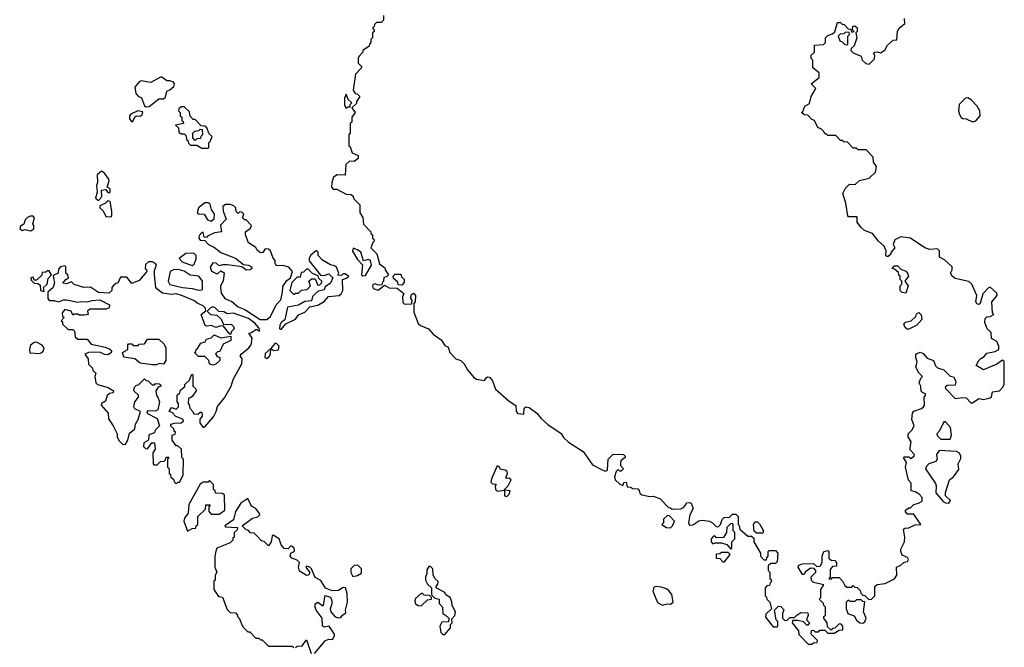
# Model space of a CAD drawing. Extents: x 2106670 to 2323771, y 35271 to 224896.
# Tile 64 of 256: x 2161370 to 2167565, y 106072 to 110019. Entities that reach past the tile are written whole.
import ezdxf

# ---------------------------------------------------------------- set-up
doc = ezdxf.new("R2010")
doc.units = 0

msp = doc.modelspace()

# ---------------------------------------------------------------- linework, layer by layer
at = {"layer": '0CON20XD'}
for points in [[(2163660, 110045), (2163660, 110015), (2163645, 110000), (2163615, 110000), (2163601.7, 109988.3), (2163600, 109975), (2163590, 109965), (2163598.3, 109958.3), (2163600, 109945), (2163590, 109935), (2163590, 109905), (2163580, 109895), (2163580, 109875), (2163570, 109865), (2163568.3, 109851.7), (2163530, 109825), (2163530, 109815), (2163505, 109790), (2163500, 109775), (2163500, 109745), (2163520, 109725), (2163520, 109715), (2163483.6, 109676.4), (2163467.5, 109575), (2163480, 109555), (2163492.5, 109552.5), (2163510, 109535), (2163490, 109505), (2163488.3, 109491.7), (2163460, 109465), (2163480, 109435), (2163460, 109405), (2163460, 109375), (2163450, 109365), (2163450, 109305), (2163440, 109295), (2163440, 109225), (2163448.3, 109218.3), (2163461.7, 109181.7), (2163500, 109165), (2163500, 109145), (2163475, 109127.5), (2163445, 109130), (2163421.7, 109108.3), (2163418.3, 109041.7), (2163367, 109043), (2163345, 109027.5), (2163333.3, 108995), (2163332.5, 108965), (2163343, 108953), (2163365, 108952.5), (2163425, 108922.5), (2163455, 108920), (2163468.3, 108908.3), (2163470, 108895), (2163510, 108855), (2163510, 108805), (2163530, 108775), (2163533, 108733), (2163580, 108685), (2163580, 108675), (2163590, 108665), (2163590, 108645), (2163598.3, 108638.3), (2163600, 108625), (2163591.7, 108618.3), (2163580, 108585), (2163617, 108547), (2163633, 108483), (2163668.3, 108458.3), (2163670, 108445), (2163690, 108415), (2163678.3, 108401.7), (2163661.7, 108398.3), (2163660, 108375), (2163651.7, 108368.3), (2163648.3, 108351.7), (2163625, 108350), (2163607.5, 108357.5), (2163595, 108352.5), (2163590, 108345), (2163595, 108327.5), (2163625, 108317.5), (2163665, 108350), (2163695, 108333.3), (2163745, 108330), (2163787, 108297), (2163777.5, 108275), (2163781.2, 108241.2), (2163790.7, 108230.7), (2163838.3, 108231.7), (2163840, 108255), (2163830, 108265), (2163830, 108275), (2163835, 108290), (2163848.3, 108298.3), (2163860, 108285), (2163857.5, 108245), (2163850, 108235), (2163849.3, 108179.3), (2163877.7, 108107.7), (2163892.5, 108095), (2163942.5, 108075), (2163970.7, 108040.7), (2164022.5, 108005), (2164045, 107970), (2164065, 107960), (2164076.7, 107925), (2164115, 107886.2), (2164145.7, 107875.7), (2164167.5, 107855), (2164187.7, 107817.7), (2164228.3, 107768.3), (2164245, 107758.8), (2164295, 107750), (2164305, 107766.7), (2164315, 107772.5), (2164325, 107770), (2164345, 107747.5), (2164363.3, 107695), (2164449.7, 107619.7), (2164492.5, 107592.5), (2164494, 107555), (2164505, 107543.3), (2164542.5, 107537.5), (2164544, 107576), (2164555, 107583.3), (2164575, 107580), (2164623.3, 107545), (2164650.3, 107510.3), (2164692.1, 107472.1), (2164777, 107417), (2164792, 107392), (2164822.1, 107362.1), (2164915, 107303.3), (2164975, 107218.8), (2165040, 107185), (2165055, 107180), (2165067.5, 107185), (2165072.5, 107255), (2165105, 107287.5), (2165170, 107285), (2165180, 107275), (2165180, 107265), (2165153.6, 107246.4), (2165150, 107235), (2165150, 107215), (2165170, 107195), (2165155, 107180), (2165145, 107180), (2165135, 107190), (2165122.5, 107177.5), (2165113.3, 107145), (2165117.5, 107125), (2165145, 107097.5), (2165165, 107090), (2165171.7, 107108.3), (2165185, 107110), (2165191.7, 107081.7), (2165215, 107080), (2165225, 107070), (2165258.3, 107068.3), (2165268.3, 107058.3), (2165271.7, 107041.7), (2165285, 107030), (2165335, 107020), (2165355, 107022.5), (2165398.3, 107008.3), (2165451.7, 106951.7), (2165465, 106950), (2165475, 106940), (2165527, 106943), (2165545, 106950), (2165560, 106965), (2165565, 106980), (2165585, 106982.5), (2165595, 106977.5), (2165606.7, 106945), (2165586.7, 106905), (2165577.5, 106855), (2165585, 106840), (2165605, 106842.5), (2165643.3, 106866.7), (2165665, 106872.5), (2165710, 106865), (2165730, 106855), (2165751.7, 106831.7), (2165765, 106830), (2165780, 106845), (2165790, 106875), (2165801.7, 106888.3), (2165835, 106890), (2165855, 106910), (2165875, 106910), (2165890, 106895), (2165890, 106845), (2165897, 106837), (2165900, 106815), (2165951.7, 106771.7), (2165975, 106770), (2165988.3, 106758.3), (2165990, 106735), (2166030, 106665), (2166030, 106645), (2166051.7, 106621.7), (2166068.3, 106621.7), (2166070, 106635), (2166080, 106645), (2166080, 106675), (2166085, 106680), (2166125, 106680), (2166140, 106665), (2166135, 106610), (2166125, 106600), (2166095, 106600), (2166080, 106585), (2166080, 106555), (2166090, 106545), (2166090, 106505), (2166098.3, 106498.3), (2166100, 106485), (2166091.7, 106478.3), (2166088.3, 106461.7), (2166071.7, 106458.3), (2166060, 106445), (2166060, 106395), (2166068.3, 106388.3), (2166070, 106375), (2166090, 106355), (2166100, 106315), (2166065, 106280), (2166061.7, 106261.7), (2166111.7, 106201.7), (2166135, 106200), (2166140, 106205), (2166140, 106235), (2166130, 106245), (2166120, 106305), (2166145, 106330), (2166158.3, 106328.3), (2166177.5, 106307.5), (2166170, 106285), (2166170, 106255), (2166185, 106240), (2166198.3, 106241.7), (2166215, 106260), (2166245, 106260), (2166260, 106275), (2166285, 106290), (2166328.3, 106288.3), (2166330, 106275), (2166320, 106245), (2166340, 106225), (2166328.3, 106211.7), (2166321.7, 106211.7), (2166301.7, 106231.7), (2166265, 106240), (2166235, 106240), (2166230, 106225), (2166270, 106175), (2166272.5, 106152.5), (2166281.7, 106141.7), (2166331.7, 106091.7), (2166355, 106092.5)], [(2166355, 106092.5), (2166365, 106100), (2166388.3, 106101.7), (2166390, 106115), (2166350, 106155), (2166351.7, 106178.3), (2166365, 106180), (2166375, 106170), (2166395, 106170), (2166405, 106180), (2166435, 106180), (2166455, 106160), (2166495, 106160), (2166525, 106180), (2166548.3, 106181.7), (2166550, 106205), (2166538.3, 106218.3), (2166525, 106220), (2166498.3, 106191.7), (2166485, 106190), (2166475, 106180), (2166451.7, 106201.7), (2166450, 106225), (2166430, 106255), (2166430, 106265), (2166440, 106275), (2166440, 106325), (2166430, 106335), (2166428.3, 106348.3), (2166400, 106375), (2166410, 106385), (2166410, 106435), (2166430, 106465), (2166365, 106480), (2166351.7, 106491.7), (2166350, 106515), (2166380, 106545), (2166380, 106555), (2166368.3, 106568.3), (2166345, 106570), (2166312.5, 106545), (2166305, 106530), (2166295, 106530), (2166267.5, 106575), (2166271.7, 106588.3), (2166295, 106597.5), (2166365, 106600), (2166385, 106580), (2166406.7, 106583.3), (2166420, 106605), (2166420, 106645), (2166430, 106675), (2166455, 106680), (2166460, 106675), (2166461.7, 106631.7), (2166475, 106620), (2166498.3, 106618.3), (2166510, 106605), (2166508.3, 106581.7), (2166485, 106580), (2166468.3, 106561.7), (2166470, 106515), (2166461.7, 106501.7), (2166475, 106500), (2166485, 106510), (2166525, 106510), (2166550, 106485), (2166560.7, 106460.7), (2166575, 106450), (2166605, 106450), (2166615, 106460), (2166625, 106450), (2166638.3, 106448.3), (2166658.3, 106428.3), (2166661.7, 106411.7), (2166675, 106400), (2166688.3, 106398.3), (2166711.7, 106371.7), (2166730, 106375), (2166750, 106395), (2166750, 106455), (2166765, 106467.5), (2166815, 106473.3), (2166875, 106503.3), (2166888.6, 106525), (2166886.7, 106575), (2166915, 106588.8), (2166935, 106607.5), (2166955, 106612.5), (2166962.5, 106625), (2166955, 106637.5), (2166922.3, 106652.3), (2166913.9, 106673.9), (2166915, 106690), (2166936.7, 106735), (2166940, 106765), (2166930, 106815), (2166938.3, 106821.7), (2166965, 106822.5), (2167005, 106842), (2167040, 106845), (2166995, 106910), (2166955, 106910), (2166943, 106923), (2166942.5, 106935), (2166965, 106950), (2166975, 106950), (2166995, 106970), (2167025, 106977.5), (2167048.3, 106991.7), (2167047.5, 107015), (2167030, 107035), (2167005, 107050), (2166980, 107055), (2166980, 107105), (2166963, 107123), (2166942.5, 107205), (2166950, 107235), (2166930, 107265), (2166935, 107270), (2166965, 107270), (2166975, 107260), (2166997.5, 107275), (2167000, 107285), (2166970, 107315), (2166980, 107365), (2166960, 107395), (2166960, 107415), (2166983, 107437), (2166997.5, 107465), (2166982.5, 107505), (2166987.5, 107545), (2166995, 107557.5), (2167045, 107573.3), (2167056.4, 107583.6), (2167062.5, 107595), (2167060, 107645), (2167070, 107655), (2167070, 107665), (2167051.7, 107671.7), (2167042.5, 107682.5), (2167040, 107715), (2167030, 107735), (2167040, 107765), (2167050, 107775), (2167025, 107800), (2167007.5, 107835), (2167017.5, 107865), (2167007.5, 107895), (2167008.3, 107911.7), (2167011.7, 107918.3), (2167035, 107927.5), (2167055, 107920), (2167080, 107890), (2167120, 107875), (2167133, 107843), (2167145, 107830), (2167185, 107817.5), (2167225, 107777.5), (2167245, 107772.5), (2167260, 107745), (2167255, 107720), (2167205, 107717.5), (2167193, 107707), (2167195, 107700), (2167255, 107637.5), (2167305, 107643.3), (2167325, 107640), (2167355, 107610), (2167365, 107610), (2167405, 107637.5), (2167435, 107630), (2167475, 107640), (2167483.6, 107646.4), (2167490.8, 107679.2), (2167535, 107685.5), (2167554.6, 107705), (2167563.3, 107725), (2167565, 107870), (2167553, 107877), (2167517.7, 107852.3), (2167435, 107817.5), (2167387.5, 107845), (2167403.8, 107875), (2167418.3, 107888.3), (2167438.6, 107901.4), (2167455, 107922.5), (2167507, 107933), (2167530, 107945), (2167530, 107965), (2167517.5, 107995), (2167483.9, 108013.9), (2167481.7, 108051.7), (2167457.5, 108075), (2167442, 108115), (2167445, 108140), (2167455, 108150), (2167477, 108153), (2167500, 108165), (2167490, 108175), (2167486.7, 108245), (2167520, 108285), (2167518.3, 108298.3), (2167477, 108337), (2167465, 108332.5), (2167430, 108295), (2167412.5, 108235), (2167405, 108227.5), (2167395, 108230), (2167386.7, 108245), (2167392, 108285), (2167360, 108355), (2167342.5, 108372.5), (2167255, 108391.2), (2167236.7, 108405), (2167227.5, 108425), (2167237.5, 108445), (2167237.5, 108465), (2167188.3, 108508.3), (2167157.5, 108525), (2167156.7, 108565), (2167145, 108577.5), (2167097, 108573), (2167065, 108583.3), (2166974.4, 108644.4), (2166915, 108653.1), (2166876.7, 108635), (2166866.7, 108605), (2166877, 108583), (2166850, 108555), (2166850, 108545), (2166835, 108530), (2166825, 108530), (2166820, 108535), (2166822.5, 108565), (2166810, 108595), (2166772.5, 108625), (2166735, 108673.3), (2166685, 108693.3), (2166662.5, 108715), (2166640, 108745), (2166638.3, 108778.3), (2166585, 108780), (2166580, 108785), (2166567.5, 108865), (2166550, 108925), (2166565, 108960), (2166590, 108985), (2166627, 108983), (2166653, 109007), (2166715, 109022.5), (2166755, 109060), (2166760, 109095), (2166743, 109123), (2166740, 109155), (2166695, 109200), (2166645, 109200), (2166635, 109210), (2166615, 109210), (2166578.3, 109248.3), (2166555, 109250), (2166545, 109260), (2166535, 109260), (2166505, 109290), (2166455, 109290), (2166445, 109300), (2166435, 109300), (2166430, 109315), (2166415, 109330), (2166391.7, 109341.7), (2166370, 109385), (2166355, 109390), (2166328.3, 109418.3), (2166305, 109420), (2166290, 109435), (2166298.3, 109441.7), (2166310, 109475), (2166338.3, 109491.7), (2166350, 109535), (2166380, 109585), (2166350, 109615), (2166400, 109655), (2166400, 109685), (2166360, 109715), (2166360, 109765), (2166350, 109775), (2166350, 109795), (2166370, 109815), (2166371.7, 109858.3), (2166428.3, 109861.7), (2166440, 109875), (2166440, 109905), (2166455, 109920), (2166485, 109930), (2166498.3, 109941.7), (2166515, 110000), (2166535, 110000), (2166545, 109990), (2166558.3, 109988.3), (2166581.7, 109961.7), (2166598.3, 109958.3), (2166605, 109940), (2166620, 109945), (2166610, 109955), (2166611.7, 109978.3), (2166625, 109980), (2166638.3, 109968.3), (2166640, 109945), (2166630, 109935), (2166637.5, 109905), (2166620, 109855), (2166601.7, 109838.3), (2166600, 109825), (2166615, 109810), (2166665, 109790), (2166670, 109765), (2166693, 109743), (2166715, 109740), (2166748.3, 109771.7), (2166750, 109795), (2166742.5, 109805), (2166750, 109815), (2166765, 109817.5), (2166785, 109810), (2166813, 109827), (2166830.7, 109859.3), (2166865, 109890), (2166888.3, 109891.7), (2166893, 109947), (2166903.6, 109966.4), (2166940, 109995), (2166937, 110027)], [(2166575, 109860), (2166580, 109865), (2166580, 109915), (2166590, 109925), (2166588.3, 109938.3), (2166565, 109940), (2166555, 109930), (2166531.7, 109928.3), (2166520, 109915), (2166530, 109885), (2166545, 109880), (2166561.7, 109861.7), (2166575, 109860)], [(2162165, 109470), (2162185, 109473.3), (2162245, 109520), (2162275, 109520), (2162288.3, 109531.7), (2162295, 109570), (2162315, 109577.5), (2162340.7, 109599.3), (2162343.3, 109615), (2162336.7, 109625), (2162315, 109633.8), (2162295, 109633.3), (2162265, 109656.7), (2162255, 109656.7), (2162196.1, 109623.9), (2162135, 109633.8), (2162122.3, 109627.7), (2162094.2, 109595), (2162101.1, 109555), (2162115, 109538.6), (2162137.3, 109527.3), (2162156, 109476), (2162165, 109470)], [(2163425, 109460), (2163435, 109470), (2163448.3, 109471.7), (2163450, 109485), (2163460, 109495), (2163436.2, 109516.2), (2163425, 109550), (2163413.9, 109526.1), (2163413.3, 109505), (2163413.6, 109483.6), (2163425, 109460)], [(2162555, 109210), (2162560, 109215), (2162560, 109245), (2162568.3, 109251.7), (2162580, 109285), (2162561.7, 109301.7), (2162548.3, 109338.3), (2162535, 109350), (2162511.7, 109351.7), (2162475, 109390), (2162461.7, 109391.7), (2162441.7, 109411.7), (2162438.3, 109438.3), (2162405, 109470), (2162385, 109470), (2162371.7, 109458.3), (2162370, 109445), (2162380, 109435), (2162380, 109415), (2162390, 109405), (2162390, 109385), (2162398.3, 109378.3), (2162400, 109365), (2162350, 109355), (2162368.3, 109338.3), (2162371.7, 109311.7), (2162385, 109300), (2162405, 109300), (2162418.3, 109288.3), (2162420, 109265), (2162428.3, 109258.3), (2162431.7, 109241.7), (2162445, 109230), (2162485, 109230), (2162515, 109210), (2162555, 109210)], [(2167365, 109376.7), (2167385, 109383.3), (2167412.5, 109415), (2167410, 109445), (2167393.3, 109475), (2167357.5, 109515), (2167335, 109526.7), (2167320, 109525), (2167280, 109485), (2167277.5, 109445), (2167283, 109423), (2167293.6, 109403.6), (2167305, 109397.5), (2167325, 109396.2), (2167365, 109376.7)], [(2162075, 109376.7), (2162085, 109382.5), (2162095, 109407.5), (2162105, 109413.3), (2162128.3, 109411.7), (2162140, 109420), (2162145, 109440), (2162113.6, 109446.4), (2162068.8, 109425), (2162061.4, 109415), (2162060.8, 109395), (2162075, 109376.7)], [(2162475, 109260), (2162460, 109275), (2162460, 109305), (2162473, 109317), (2162497.5, 109322.5), (2162505, 109330), (2162518.3, 109328.3), (2162520, 109295), (2162510, 109285), (2162508.3, 109271.7), (2162485, 109270), (2162475, 109260)], [(2161865, 108881.2), (2161886.7, 108905), (2161883.8, 108946.2), (2161911.7, 108951.7), (2161925, 108932.5), (2161935, 108930), (2161940, 108935), (2161940, 108955), (2161920, 108965), (2161932.5, 109005), (2161930, 109015), (2161903.9, 109053.9), (2161885, 109066.7), (2161857, 109043), (2161860, 108995), (2161852.5, 108975), (2161857.5, 108935), (2161846.4, 108896.4), (2161865, 108881.2)], [(2161945, 108780), (2161950, 108785), (2161950, 108815), (2161940, 108875), (2161925, 108880), (2161910, 108865), (2161875, 108847.5), (2161873.3, 108835), (2161896.1, 108816.1), (2161911.7, 108781.7), (2161945, 108780)], [(2162575, 108752.5), (2162593.6, 108766.4), (2162596.2, 108795), (2162576.7, 108825), (2162568, 108858), (2162555, 108866.7), (2162535, 108866.2), (2162494.5, 108835.5), (2162487.5, 108805), (2162497, 108797), (2162530, 108795), (2162550.7, 108760.7), (2162575, 108752.5)], [(2162925, 108132.5), (2162948.8, 108151.2), (2162983.8, 108225), (2163012.5, 108257.5), (2163024, 108305), (2163025, 108340), (2163050.7, 108379.3), (2163073.6, 108396.4), (2163086.7, 108435), (2163062.5, 108462.5), (2163025, 108473.3), (2162985, 108470), (2162977.5, 108485), (2162977.5, 108505), (2162965, 108520), (2162947.5, 108565), (2162935, 108576.7), (2162915, 108577.5), (2162900, 108555), (2162885, 108553.3), (2162865, 108570), (2162856.4, 108586.4), (2162810, 108615), (2162790, 108665), (2162790, 108685), (2162823, 108707), (2162827.5, 108725), (2162795, 108760), (2162785, 108760), (2162771.7, 108771.7), (2162780, 108795), (2162768.3, 108808.3), (2162755, 108810), (2162745, 108800), (2162731.7, 108811.7), (2162730, 108835), (2162718.3, 108848.3), (2162695, 108857.5), (2162665, 108857.5), (2162647.5, 108845), (2162650, 108815), (2162670, 108765), (2162633, 108727), (2162640, 108685), (2162595, 108677.5), (2162551.7, 108658.3), (2162545, 108650), (2162531.7, 108651.7), (2162525, 108680), (2162515, 108680), (2162498.3, 108661.7), (2162497.5, 108645), (2162505, 108632.5), (2162535, 108630), (2162557.5, 108605), (2162595.8, 108585.8), (2162635, 108553.8), (2162728.3, 108518.3), (2162778.3, 108478.3), (2162810, 108475), (2162827.5, 108465), (2162830, 108455), (2162820, 108445), (2162795, 108443.3), (2162772.5, 108462.5), (2162755, 108467.5), (2162675, 108477.5), (2162645, 108477.5), (2162625, 108470), (2162606.7, 108486.7), (2162585, 108490), (2162568.3, 108461.7), (2162577, 108437), (2162607, 108423), (2162617, 108423), (2162635, 108440), (2162657, 108427), (2162650, 108375), (2162632.5, 108345), (2162632.5, 108335), (2162638.3, 108298.3), (2162660, 108265), (2162705, 108247.5), (2162743.9, 108213.9), (2162786.1, 108196.1), (2162883.9, 108133.9), (2162925, 108132.5)], [(2161435, 108690), (2161445, 108692.5), (2161460, 108705), (2161460, 108725), (2161452.5, 108735), (2161463, 108773), (2161455, 108782.5), (2161435, 108782.5), (2161420, 108775), (2161405, 108760), (2161396.7, 108733.3), (2161375, 108720), (2161370, 108705), (2161385, 108692.5), (2161405, 108700), (2161435, 108690)], [(2162455, 108473.3), (2162468.3, 108481.7), (2162480, 108515), (2162480, 108535), (2162465, 108550), (2162415, 108547.5), (2162373, 108517), (2162392.5, 108495), (2162455, 108473.3)], [(2163015, 108070), (2163043.6, 108106.4), (2163105, 108136.2), (2163125, 108163.3), (2163165, 108180), (2163195, 108212.5), (2163245.9, 108224.1), (2163285, 108247.5), (2163313, 108277), (2163380, 108285), (2163392.5, 108295), (2163402.5, 108315), (2163400, 108385), (2163427, 108393), (2163440, 108405), (2163415, 108420), (2163405, 108420), (2163395, 108410), (2163371.7, 108411.7), (2163377.5, 108425), (2163363, 108463), (2163351.7, 108471.7), (2163326.4, 108476.4), (2163275, 108507.5), (2163247.5, 108535), (2163247, 108557), (2163237, 108567), (2163201.2, 108538.8), (2163190.7, 108519.3), (2163191.7, 108501.7), (2163261.7, 108411.7), (2163285, 108410), (2163315, 108420), (2163340, 108395), (2163325, 108362.5), (2163291.7, 108338.3), (2163285, 108320), (2163247.5, 108312.5), (2163227, 108293), (2163213, 108277), (2163205, 108250), (2163165, 108247.5), (2163125, 108223.3), (2163055, 108210), (2163038.8, 108131.2), (2163015, 108113.8), (2163006.7, 108096.7), (2163003.8, 108073.8), (2163015, 108070)], [(2163528.3, 108408.3), (2163545, 108410), (2163583.3, 108475), (2163576.7, 108505), (2163565, 108510), (2163532.5, 108502.5), (2163516.4, 108556.4), (2163495, 108572.5), (2163468.3, 108581.7), (2163463, 108563), (2163495, 108510), (2163527, 108477), (2163520, 108415), (2163528.3, 108408.3)], [(2162355, 107100), (2162365, 107110), (2162375, 107110), (2162397.5, 107155), (2162400, 107255), (2162390, 107265), (2162388.3, 107318.3), (2162365, 107340), (2162355, 107340), (2162330, 107375), (2162330, 107405), (2162348.3, 107411.7), (2162350, 107425), (2162341.7, 107431.7), (2162340, 107445), (2162321.7, 107461.7), (2162320, 107475), (2162345, 107482.5), (2162387, 107483), (2162400, 107495), (2162396.7, 107506.7), (2162353, 107523), (2162328.3, 107548.3), (2162310, 107555), (2162325, 107580), (2162355, 107570), (2162370, 107585), (2162370, 107605), (2162360, 107615), (2162361.7, 107658.3), (2162378.3, 107671.7), (2162381.7, 107688.3), (2162408.3, 107711.7), (2162410, 107725), (2162438.3, 107751.7), (2162450, 107785), (2162455, 107790), (2162460, 107785), (2162460, 107715), (2162478.3, 107698.3), (2162480, 107685), (2162458.3, 107651.7), (2162445, 107640), (2162431.7, 107638.3), (2162430, 107605), (2162437, 107597), (2162440, 107575), (2162460, 107555), (2162465, 107540), (2162491.7, 107538.3), (2162505, 107550), (2162515, 107550), (2162517.5, 107525), (2162503.6, 107506.4), (2162503.9, 107483.9), (2162523.6, 107453.6), (2162535, 107457.5), (2162588.7, 107521.3), (2162606.9, 107555), (2162615, 107586.7), (2162658.7, 107641.3), (2162700, 107715), (2162714.1, 107755.9), (2162766.7, 107855), (2162770, 107885), (2162757.5, 107905), (2162762.5, 107915), (2162812.5, 107955), (2162826.2, 107975), (2162833.3, 108015), (2162811.7, 108048.3), (2162825, 108050), (2162855, 108070), (2162865, 108070), (2162875, 108060), (2162880, 108065), (2162875, 108080), (2162849.5, 108109.5), (2162809.2, 108139.2), (2162715, 108173.8), (2162675, 108170), (2162655, 108182.5), (2162623, 108183), (2162598.8, 108208.8), (2162585, 108213.8), (2162567.5, 108205), (2162550, 108185), (2162570, 108165), (2162610, 108160), (2162637.5, 108135), (2162651.7, 108101.7), (2162700, 108105), (2162715, 108090), (2162720, 108075), (2162700, 108055), (2162698.3, 108041.7), (2162691.7, 108041.7), (2162651.7, 108091.7), (2162635, 108093.8), (2162603.3, 108083.3), (2162576.4, 108096.4), (2162545, 108091.2), (2162537.5, 108095), (2162512.5, 108165), (2162541.7, 108188.3), (2162540, 108205), (2162525, 108220), (2162486.4, 108236.4), (2162470.7, 108250.7), (2162395, 108282), (2162355, 108294), (2162325, 108290), (2162268.8, 108298.8), (2162234, 108324), (2162226.7, 108335), (2162217.5, 108415), (2162218.3, 108441.7), (2162230, 108475), (2162225, 108486.2), (2162205, 108496.2), (2162180, 108495), (2162161.7, 108478.3), (2162160, 108455), (2162168.3, 108448.3), (2162170, 108435), (2162120.7, 108379.3), (2162075, 108360), (2162045, 108400), (2162005, 108400), (2161988.3, 108361.7), (2161975, 108360), (2161961.7, 108348.3), (2161950, 108335), (2161950, 108315), (2161931.7, 108298.3), (2161865, 108302.5), (2161815, 108337.5), (2161773.6, 108333.6), (2161713, 108353), (2161695, 108370), (2161665, 108357.5), (2161641.7, 108361.7), (2161660, 108385), (2161677.5, 108395), (2161672.5, 108415), (2161660, 108425), (2161660, 108465), (2161655, 108470), (2161627.5, 108465), (2161615, 108450), (2161612.5, 108425), (2161580, 108410), (2161585, 108382.5), (2161589.2, 108365), (2161580, 108335), (2161547.5, 108305), (2161546.7, 108265), (2161555, 108252.5), (2161586.4, 108253.6), (2161615, 108244.2), (2161645, 108256.7), (2161665, 108256.7), (2161735, 108242.5), (2161755, 108247.1), (2161795.9, 108244.1), (2161826.8, 108253.2), (2161875, 108256.7), (2161935.7, 108225.7), (2161932.3, 108207.7), (2161915, 108198.6), (2161810.8, 108199.2), (2161797.5, 108185), (2161800, 108165), (2161775, 108160), (2161745, 108160), (2161735, 108167.5), (2161712.5, 108167.5), (2161705, 108160), (2161693.3, 108185), (2161655, 108195.7), (2161637.5, 108175), (2161640, 108155), (2161650, 108145), (2161630, 108125), (2161638.3, 108118.3), (2161640, 108105), (2161675, 108070), (2161705, 108070), (2161715, 108060), (2161720, 108025), (2161735, 108010), (2161795, 108010), (2161819.3, 107979.3), (2161908.8, 107958.8), (2161937.5, 107947.5), (2161947.5, 107935), (2161945.9, 107924.1), (2161925, 107912), (2161904, 107914), (2161875, 107928.8), (2161803.8, 107926.2), (2161780, 107915), (2161800, 107885), (2161803, 107853), (2161828.3, 107828.3), (2161830, 107815), (2161850, 107795), (2161842.5, 107775), (2161850, 107735), (2161860, 107725), (2161925.9, 107705.9), (2161960, 107685), (2161958.3, 107671.7), (2161935, 107667.5), (2161920, 107655), (2161910.7, 107619.3), (2161884.2, 107605.8), (2161882.5, 107595), (2161927.5, 107545), (2161928.3, 107508.3), (2161957.5, 107465), (2161982.5, 107415), (2161983, 107393), (2161995, 107370), (2162018.3, 107348.3), (2162035, 107350), (2162050, 107375), (2162061.7, 107418.3), (2162093.9, 107446.1), (2162098.8, 107475), (2162115.9, 107504.1), (2162130, 107555), (2162095, 107572.5), (2162087.5, 107585), (2162093.9, 107616.1), (2162117.5, 107645), (2162116.7, 107656.7), (2162087.5, 107685), (2162091.7, 107708.3), (2162105, 107720), (2162118.3, 107721.7), (2162155, 107760), (2162165, 107750), (2162178.3, 107748.3), (2162203, 107723), (2162217.5, 107722.5), (2162225, 107730), (2162248.3, 107728.3), (2162260, 107715), (2162241.7, 107708.3), (2162227.5, 107685), (2162230, 107655), (2162240, 107645), (2162250, 107615), (2162240, 107565), (2162225, 107557.5), (2162175, 107560), (2162170, 107545), (2162235, 107510), (2162250, 107465), (2162221.7, 107438.3), (2162218.3, 107421.7), (2162181.7, 107408.3), (2162180, 107375), (2162151.7, 107358.3), (2162150, 107335), (2162161.7, 107321.7), (2162175, 107320), (2162201.7, 107358.3), (2162218.3, 107358.3), (2162221.7, 107318.3), (2162207.5, 107295), (2162210, 107225), (2162215, 107220), (2162235, 107220), (2162255, 107240), (2162278.3, 107241.7), (2162288.3, 107251.7), (2162291.7, 107268.3), (2162308.3, 107268.3), (2162300, 107255), (2162300, 107205), (2162310, 107195), (2162310, 107165), (2162318.3, 107158.3), (2162321.7, 107141.7), (2162338.3, 107128.3), (2162341.7, 107111.7), (2162355, 107100)], [(2161525, 108310), (2161520, 108335), (2161542.5, 108355), (2161548.8, 108391.2), (2161570, 108415), (2161555, 108440), (2161545, 108440), (2161535, 108430), (2161511.7, 108428.3), (2161508.3, 108411.7), (2161475, 108380), (2161461.7, 108381.7), (2161455, 108400), (2161440, 108395), (2161441.7, 108381.7), (2161461.7, 108361.7), (2161485, 108360), (2161498.3, 108348.3), (2161500, 108315), (2161525, 108310)], [(2162495, 108317.5), (2162515, 108320), (2162520, 108325), (2162520, 108375), (2162496.1, 108406.1), (2162443, 108413), (2162405, 108436.7), (2162375.9, 108445.9), (2162341.7, 108448.3), (2162317.5, 108435), (2162304.2, 108375), (2162315, 108353.8), (2162395, 108333.8), (2162455, 108328.8), (2162495, 108317.5)], [(2163095, 108290), (2163105, 108300), (2163125, 108300), (2163143, 108317), (2163178.3, 108321.7), (2163200, 108345), (2163190, 108375), (2163205, 108390), (2163228.3, 108388.3), (2163245, 108350), (2163258.3, 108351.7), (2163268.3, 108361.7), (2163270, 108375), (2163251.7, 108391.7), (2163248.3, 108408.3), (2163211.7, 108421.7), (2163185, 108450), (2163175, 108450), (2163155, 108430), (2163141.7, 108428.3), (2163135, 108400), (2163115, 108400), (2163083, 108367), (2163070, 108315), (2163095, 108290)], [(2163775, 108350), (2163751.7, 108351.7), (2163748.3, 108368.3), (2163721.7, 108391.7), (2163720, 108405), (2163731.7, 108418.3), (2163768.3, 108418.3), (2163771.7, 108401.7), (2163790, 108385), (2163790, 108365), (2163775, 108350)], [(2166945, 108300), (2166923, 108303), (2166910, 108315), (2166910, 108345), (2166920, 108355), (2166920, 108375), (2166910, 108385), (2166910, 108405), (2166901.7, 108411.7), (2166898.3, 108428.3), (2166875, 108450), (2166860, 108455), (2166875, 108470), (2166895, 108470), (2166915, 108450), (2166945, 108437.5), (2166956.7, 108425), (2166962.5, 108405), (2166940, 108375), (2166960, 108345), (2166945, 108300)], [(2166955, 108070), (2166940, 108085), (2166933, 108107), (2166943, 108117), (2166980, 108125), (2167008.3, 108151.7), (2167011.7, 108168.3), (2167027, 108177), (2167041.7, 108161.7), (2167047, 108133), (2167015, 108097.5), (2166965, 108072.5), (2166955, 108070)], [(2161495, 107918.8), (2161505, 107923.3), (2161517.1, 107935), (2161524.3, 107955), (2161511.8, 107971.8), (2161475, 107991.2), (2161460.9, 107989.1), (2161438.8, 107971.2), (2161431.1, 107945), (2161433.3, 107923.3), (2161495, 107918.8)], [(2162205, 107847.5), (2162128.3, 107858.3), (2162095, 107886.7), (2162026.2, 107896.2), (2162017.5, 107925), (2162050, 107945), (2162050, 107975), (2162055, 107980), (2162075, 107980), (2162085, 107970), (2162115, 107970), (2162122.5, 107977.5), (2162155, 107980), (2162175, 108010), (2162245, 108010), (2162279.3, 107979.3), (2162290, 107955), (2162290, 107875), (2162275, 107852.5), (2162247, 107857), (2162231.7, 107848.3), (2162205, 107847.5)], [(2162585, 107846.7), (2162570.5, 107850.5), (2162563.3, 107855), (2162560, 107875), (2162535, 107900), (2162495, 107900), (2162470, 107925), (2162478.3, 107931.7), (2162480, 107945), (2162489.3, 107950.7), (2162510, 107985), (2162537, 107993), (2162545, 108010), (2162575, 108017.5), (2162593.6, 108036.4), (2162635, 108018.8), (2162698.3, 108028.3), (2162698.3, 108001.7), (2162651.2, 107978.8), (2162628.3, 107931.7), (2162615, 107930), (2162601.7, 107918.3), (2162611.7, 107901.7), (2162630, 107895), (2162630, 107875), (2162605, 107853.3), (2162585, 107846.7)], [(2162925, 107888.8), (2162940, 107900), (2162947.5, 107915), (2162950, 107950), (2162968.3, 107938.3), (2162998.3, 107941.7), (2163002.5, 107965), (2162985, 107982.5), (2162975, 107982.5), (2162950, 107950), (2162915, 107918.8), (2162912, 107895), (2162925, 107888.8)], [(2167225, 107380), (2167233.3, 107405), (2167226.7, 107455), (2167195, 107490), (2167185, 107490), (2167157, 107433), (2167140, 107415), (2167143, 107403), (2167165, 107380), (2167225, 107380)], [(2167215, 106978.8), (2167226, 106995), (2167194.2, 107024.2), (2167194, 107045), (2167221.2, 107125), (2167246, 107145), (2167278.9, 107191.1), (2167274.2, 107225), (2167291.4, 107258.6), (2167292.5, 107275), (2167282.9, 107292.9), (2167265, 107303.8), (2167155, 107310), (2167137.5, 107285), (2167142.5, 107255), (2167135, 107240), (2167090, 107225), (2167073, 107207), (2167070, 107195), (2167131.7, 107101.7), (2167136.7, 107086.7), (2167133.9, 107043.9), (2167179.5, 106989.5), (2167195, 106980), (2167215, 106978.8)], [(2164435, 107020), (2164450, 107035), (2164457, 107057), (2164420, 107060), (2164420, 107065), (2164443, 107087), (2164462.5, 107125), (2164450, 107135), (2164433.3, 107133.3), (2164428.3, 107138.3), (2164438.8, 107165), (2164437.5, 107177.5), (2164425, 107186.2), (2164393, 107193), (2164390, 107205), (2164375, 107212.5), (2164338.3, 107131.7), (2164335, 107110), (2164345, 107100), (2164368.3, 107098.3), (2164362.5, 107087.5), (2164363.3, 107065), (2164373.9, 107053.9), (2164420, 107060), (2164420, 107025), (2164435, 107020)], [(2162425, 106802.5), (2162455, 106820), (2162478.3, 106821.7), (2162480, 106835), (2162490, 106845), (2162490, 106895), (2162538.3, 106941.7), (2162541.7, 106968.3), (2162568.3, 106968.3), (2162560, 106955), (2162560, 106925), (2162575, 106910), (2162625, 106910), (2162660, 106935), (2162658.3, 107028.3), (2162645, 107040), (2162601.7, 107041.7), (2162600, 107055), (2162590, 107065), (2162590, 107095), (2162565, 107120), (2162555, 107110), (2162525, 107110), (2162505, 107097.5), (2162435, 106970), (2162430, 106915), (2162406.7, 106885), (2162403.3, 106865), (2162425, 106802.5)], [(2163225, 106034), (2163294.5, 106115.5), (2163315, 106124), (2163338.3, 106121.7), (2163350, 106145), (2163350, 106155), (2163317.5, 106205), (2163285, 106198.8), (2163275, 106207.5), (2163273.3, 106255), (2163235.5, 106305.5), (2163228.1, 106325), (2163230, 106345), (2163245, 106356.2), (2163276.7, 106333.3), (2163282.5, 106337.5), (2163291.7, 106398.3), (2163325, 106387.5), (2163334, 106365), (2163334, 106345), (2163322.5, 106315), (2163327.5, 106295), (2163355, 106264.2), (2163375, 106256.7), (2163390, 106260), (2163400, 106275), (2163421.7, 106288.3), (2163420, 106305), (2163433.3, 106355), (2163430.7, 106410.7), (2163420, 106445), (2163405, 106448.8), (2163375, 106430), (2163335, 106426.2), (2163293.8, 106443.8), (2163265, 106492.5), (2163230, 106510), (2163206.7, 106565), (2163196.1, 106576.1), (2163175, 106582.5), (2163170, 106575), (2163192.5, 106545), (2163193.3, 106535), (2163185, 106526.7), (2163174.1, 106524.1), (2163130.8, 106550.8), (2163123.8, 106575), (2163130, 106605), (2163115, 106620), (2163081.7, 106631.7), (2163072.5, 106645), (2163077, 106663), (2163095.9, 106674.1), (2163098.3, 106681.7), (2163096.2, 106695), (2163085, 106706.7), (2163075, 106710), (2163058.3, 106691.7), (2163034.2, 106694.2), (2163015.6, 106715.6), (2163003.3, 106755), (2162965, 106777.5), (2162957.5, 106772.5), (2162952.5, 106735), (2162935, 106710), (2162908.3, 106738.3), (2162891.7, 106741.7), (2162865, 106770), (2162845, 106790), (2162821.7, 106791.7), (2162808.3, 106808.3), (2162795, 106810), (2162770, 106835), (2162835, 106883.3), (2162868.3, 106891.7), (2162880, 106905), (2162876.2, 106915), (2162855, 106944), (2162829.5, 106959.5), (2162805, 107007.5), (2162760.7, 106979.3), (2162727.5, 106925), (2162716.1, 106873.9), (2162660, 106835), (2162665, 106830), (2162740, 106825), (2162738.3, 106811.7), (2162720, 106795), (2162720, 106765), (2162711.7, 106758.3), (2162710, 106745), (2162695, 106730), (2162610, 106695), (2162603.6, 106676.4), (2162597, 106643), (2162597.5, 106575), (2162610, 106545), (2162600, 106525), (2162600, 106495), (2162592.5, 106487.5), (2162592.5, 106435), (2162621.7, 106391.7), (2162647, 106387), (2162675, 106310), (2162695, 106290), (2162728.3, 106288.3), (2162740, 106275), (2162740, 106265), (2162750, 106255), (2162775, 106200), (2162805, 106170), (2162818.3, 106168.3), (2162855, 106130), (2162875, 106130), (2162885, 106120), (2162895, 106120), (2162935, 106080), (2163085, 106080), (2163095, 106070)], [(2165465, 106823.3), (2165477.5, 106835), (2165490, 106865), (2165458.3, 106898.3), (2165445, 106900), (2165421.7, 106878.3), (2165420, 106855), (2165410, 106845), (2165440, 106825), (2165465, 106823.3)], [(2165845, 106690), (2165850, 106695), (2165850, 106735), (2165870, 106755), (2165870, 106795), (2165860, 106805), (2165860, 106845), (2165855, 106850), (2165841.7, 106848.3), (2165820, 106825), (2165817, 106793), (2165798.3, 106761.7), (2165755, 106760), (2165745, 106770), (2165735, 106770), (2165720, 106755), (2165720, 106735), (2165731.7, 106721.7), (2165745, 106730), (2165785, 106730), (2165818.3, 106718.3), (2165845, 106690)], [(2166045, 106790), (2166005, 106790), (2165991.7, 106801.7), (2165987, 106843), (2165995, 106860), (2166011.7, 106861.7), (2166025, 106847.5), (2166050, 106805), (2166045, 106790)], [(2165805, 106610), (2165840, 106655), (2165828.3, 106668.3), (2165785, 106667.5), (2165775, 106660), (2165751.7, 106658.3), (2165751.7, 106631.7), (2165775, 106630), (2165795, 106610), (2165805, 106610)], [(2163466.7, 106516.7), (2163495, 106524.3), (2163521.2, 106538.8), (2163520, 106565), (2163497.5, 106587.5), (2163475, 106586), (2163453.8, 106565), (2163453, 106543), (2163466.7, 106516.7)], [(2164045, 106152.5), (2164080, 106195), (2164080, 106215), (2164090, 106225), (2164088.3, 106251.7), (2164107.7, 106272.3), (2164111.2, 106295), (2164090, 106335), (2164088.3, 106358.3), (2164077.5, 106385), (2164051.7, 106401.7), (2164045, 106417.5), (2163990, 106445), (2163990, 106455), (2164001.7, 106468.3), (2164002.5, 106485), (2163983.6, 106503.6), (2163972.5, 106525), (2163970, 106565), (2163955, 106580), (2163945, 106580), (2163930.7, 106559.3), (2163932.5, 106535), (2163922.5, 106515), (2163923.6, 106493.6), (2163935, 106470), (2163960, 106445), (2163961.7, 106401.7), (2163981.7, 106381.7), (2164010, 106375), (2164008.3, 106348.3), (2164030, 106325), (2164031.7, 106281.7), (2164050, 106275), (2164070, 106255), (2164068.3, 106231.7), (2164025, 106230), (2164012.5, 106205), (2164020, 106165), (2164033, 106153), (2164045, 106152.5)], [(2165415, 106336.2), (2165445, 106346), (2165465, 106343.8), (2165482.5, 106355), (2165473.9, 106403.9), (2165455.9, 106425.9), (2165439.5, 106439.5), (2165405, 106450), (2165375, 106454), (2165360.5, 106449.5), (2165354, 106425), (2165383, 106353), (2165415, 106336.2)], [(2163895, 106332), (2163935, 106370), (2163960, 106375), (2163960, 106385), (2163948.3, 106398.3), (2163915, 106400), (2163905, 106410), (2163895, 106410), (2163860.9, 106379.1), (2163855.7, 106365), (2163858.6, 106348.6), (2163874.4, 106334.4), (2163895, 106332)], [(2166675, 106224.2), (2166688.5, 106231.5), (2166695.7, 106254.3), (2166680, 106295), (2166688.3, 106358.3), (2166675, 106360), (2166665, 106370), (2166635, 106370), (2166625, 106360), (2166595, 106360), (2166581.7, 106368.3), (2166570, 106355), (2166570, 106315), (2166580, 106285), (2166619.3, 106269.3), (2166635, 106242.5), (2166655, 106226.2), (2166675, 106224.2)], [(2163105, 106070), (2163115, 106080), (2163148.3, 106081.7), (2163175, 106120), (2163203.8, 106033.8)]]:
    msp.add_lwpolyline(points, dxfattribs=at)

doc.saveas('drawing.dxf')
